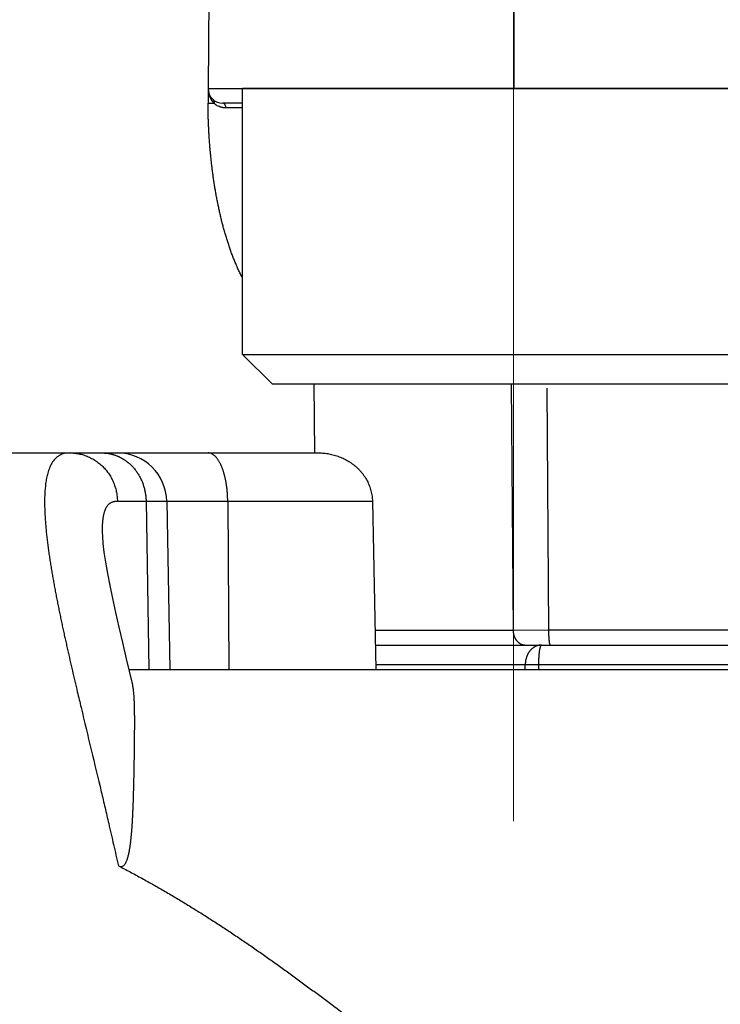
# Model space of a CAD drawing. Header units: millimetres. Extents: x 0 to 1071, y 0 to 742.
# Tile 93 of 131: x 361 to 368, y 392 to 402. Entities that reach past the tile are written whole.
import ezdxf

# ---------------------------------------------------------------- set-up
doc = ezdxf.new("R2010")
doc.units = ezdxf.units.MM
doc.header["$LTSCALE"] = 0.454724
doc.linetypes.add('CENTER', pattern=[50.8, 31.75, -6.35, 6.35, -6.35])
doc.layers.add('NoLayerName_001', color=7, linetype='Continuous')
doc.styles.get("Standard").update_dxf_attribs({"font": 'txt', "bigfont": 'extfont2'})
doc.dimstyles.get("Standard").update_dxf_attribs({"dimtxt": 2.5, "dimasz": 2.5, "dimexe": 1, "dimexo": 1, "dimtad": 1, "dimdec": 3, "dimzin": 0, "dimdsep": 46, "dimtxsty": 'Standard', "dimcen": 2.5, "dimadec": 3, "dimazin": 0, "dimtfac": 0.75, "dimtdec": 3, "dimtmove": 0, "dimatfit": 3, "dimfxl": 1, "dimarcsym": 0})

# ---------------------------------------------------------------- blocks, each defined once
blk = doc.blocks.new('_OPEN30')
at = {"color": 0, "linetype": 'ByBlock', "lineweight": -2}
for p, q in [((-1, 0.267949), (0, 0)), ((0, 0), (-1, -0.267949)), ((0, 0), (-1, 0))]:
    blk.add_line(p, q, dxfattribs=at)
blk = doc.blocks.new('*D98')
at = {"layer": 'Defpoints', "color": 0}
for p in [(298, 427.8308), (475, 422.9), (298, 319.3002)]:
    blk.add_point(p, dxfattribs=at)
at = {"layer": 'NoLayerName_001', "color": 0, "linetype": 'Continuous', "lineweight": 13}
for p, q in [((298, 425.3308), (298, 316.8002)), ((475, 420.4), (475, 316.8002)), ((471.25, 319.3002), (301.75, 319.3002))]:
    blk.add_line(p, q, dxfattribs=at)
at = {"layer": 'NoLayerName_001', "color": 0, "lineweight": 13, "xscale": 3.75, "yscale": 3.75, "zscale": 3.75, "rotation": 180}
blk.add_blockref('_OPEN30', (298, 319.3002), dxfattribs=at)
at = {"layer": 'NoLayerName_001', "color": 0, "lineweight": 13, "xscale": 3.75, "yscale": 3.75, "zscale": 3.75}
blk.add_blockref('_OPEN30', (475, 319.3002), dxfattribs=at)
at = {"layer": 'NoLayerName_001', "color": 0, "lineweight": 13, "insert": (386.5, 326.1752), "char_height": 8.75, "attachment_point": 5}
blk.add_mtext('\\W0.8000;177', dxfattribs=at)

msp = doc.modelspace()

# ---------------------------------------------------------------- linework, layer by layer
at = {"layer": 'NoLayerName_001', "color": 4, "linetype": 'CENTER', "lineweight": 13}
msp.add_line((366.1, 408.5), (366.1, 393.5), dxfattribs=at)
at = {"layer": 'NoLayerName_001', "color": 60, "linetype": 'Continuous', "lineweight": 25}
for p, q in [((366.1006, 406), (366.1006, 401.5)), ((363.038, 405.8513), (363.0001, 401.5)), ((363.0001, 401.5), (369.3427, 401.5)), ((363.0001, 401.5), (363.0001, 401.35)), ((363.0507, 401.3491), (363.0628, 401.349)), ((363.3506, 401.35), (363.1501, 401.35)), ((364.083, 397.7997), (364.0769, 398.5)), ((366.0756, 398.5), (366.0945, 395.9987)), ((366.4376, 398.4576), (366.4538, 395.9992)), ((357.5501, 397.8), (364.1189, 397.8)), ((362.0805, 397.3087), (364.6677, 397.3087)), ((362.3709, 397.3087), (362.3976, 395.6)), ((362.5809, 397.3087), (362.6107, 395.6)), ((363.1993, 397.3087), (363.2112, 395.6)), ((364.6677, 397.3087), (364.7002, 395.6)), ((361.9257, 396.9942), (361.9257, 396.9936)), ((366.0945, 395.9987), (364.6926, 395.9987)), ((366.4538, 395.9992), (366.0945, 395.9987)), ((369.1834, 395.9992), (366.4538, 395.9992)), ((364.6955, 395.85), (388.0001, 395.85)), ((362.1707, 395.711), (362.2315, 395.4608)), ((362.1976, 395.6), (369.9994, 395.6)), ((370.1882, 395.65), (364.6993, 395.65)), ((366.2177, 395.6), (366.2177, 395.65)), ((366.3554, 395.6), (366.3553, 395.6502))]:
    msp.add_line(p, q, dxfattribs=at)
at = {"layer": 'NoLayerName_001', "color": 4, "linetype": 'Continuous', "lineweight": 25}
for p, q in [((368.8506, 401.5), (363.3506, 401.5)), ((363.3506, 398.8), (363.3506, 401.5)), ((363.6506, 398.5), (363.3506, 398.8)), ((363.3506, 398.8), (368.8506, 398.8)), ((363.6506, 398.5), (368.5506, 398.5))]:
    msp.add_line(p, q, dxfattribs=at)
at = {"layer": 'NoLayerName_001', "color": 60, "linetype": 'Continuous', "lineweight": 25}
msp.add_lwpolyline([(361.9257, 396.9943), (361.9274, 396.9525), (361.9334, 396.8797), (361.9441, 396.7919), (361.9595, 396.6905), (361.9793, 396.5774), (362.0031, 396.4537), (362.0306, 396.3207), (362.0615, 396.1792), (362.0953, 396.0302), (362.1318, 395.874), (362.1707, 395.711)], dxfattribs=at)
for centre, radius, start, end in [((363.2196, 401.5), 0.2195, 180.00048, 184.9955), ((363.1501, 401.5), 0.15, 180, 270), ((363.218, 401.4999), 0.2179, 184.99278, 193.9464), ((363.2139, 401.4989), 0.2138, 193.9563, 200.67898), ((363.2079, 401.4965), 0.2073, 200.66485, 211.49989), ((364.5336, 401.3502), 1.5335, 180.0078, 180.16462), ((363.1876, 401.4848), 0.1845, 227.41925, 231.82214), ((363.1845, 401.4806), 0.1792, 231.77304, 244.88259), ((363.2158, 305.4603), 95.8416, 89.919441, 90.02026), ((362.0809, 397.3), 0.5, 1.00001, 90.00025)]:
    msp.add_arc(centre, radius, start, end, dxfattribs=at)
for points, knots in [([(363.0628, 401.349), (363.0622, 401.3496), (363.061, 401.3507), (363.0592, 401.3525), (363.0574, 401.3543), (363.0557, 401.3561), (363.054, 401.358), (363.0523, 401.3599), (363.0506, 401.3618), (363.0489, 401.3637), (363.0473, 401.3656), (363.0457, 401.3676), (363.0441, 401.3696), (363.0426, 401.3716), (363.0411, 401.3736), (363.0396, 401.3756), (363.0381, 401.3777), (363.0367, 401.3798), (363.0352, 401.3819), (363.0339, 401.384), (363.0325, 401.3861), (363.0316, 401.3875), (363.0312, 401.3882)], [0, 0, 0, 0, 0.00252508, 0.00505019, 0.00757556, 0.01010141, 0.01262797, 0.0151554, 0.01768365, 0.02021262, 0.02274216, 0.02527213, 0.02780241, 0.03033283, 0.03286325, 0.0353935, 0.03792343, 0.04045288, 0.04298167, 0.04550964, 0.0480366, 0.05056238, 0.05056238, 0.05056238, 0.05056238]), ([(363.0628, 401.349), (363.0629, 401.3497), (363.0632, 401.351), (363.0635, 401.353), (363.0637, 401.3551), (363.0638, 401.3571), (363.0638, 401.3592), (363.0637, 401.3612), (363.0636, 401.3633), (363.0633, 401.3653), (363.0629, 401.3673), (363.0625, 401.3693), (363.0619, 401.3713), (363.0612, 401.3733), (363.0603, 401.3752), (363.0594, 401.377), (363.0584, 401.3788), (363.0573, 401.3805), (363.0561, 401.3822), (363.0548, 401.3838), (363.0534, 401.3853), (363.0523, 401.3862), (363.0518, 401.3866)], [0, 0, 0, 0, 0.00203597, 0.004079, 0.00612704, 0.00817835, 0.01023159, 0.01228583, 0.01434063, 0.01639609, 0.0184529, 0.02051239, 0.02257645, 0.02464491, 0.0267154, 0.02878555, 0.03085312, 0.03291615, 0.03497308, 0.03702282, 0.03906492, 0.04109969, 0.04109969, 0.04109969, 0.04109969]), ([(363.0487, 400.6334), (363.0467, 400.6482), (363.0428, 400.6779), (363.0374, 400.7225), (363.0323, 400.7671), (363.0276, 400.8118), (363.0233, 400.8565), (363.0194, 400.9013), (363.0158, 400.9461), (363.0125, 400.9909), (363.0097, 401.0357), (363.0072, 401.0806), (363.005, 401.1254), (363.0032, 401.1703), (363.0018, 401.2152), (363.0008, 401.2602), (363.0002, 401.3051), (363.0001, 401.335), (363.0001, 401.35)], [0, 0, 0, 0, 0.0449276, 0.0898546, 0.1347806, 0.1797057, 0.2246304, 0.2695552, 0.3144803, 0.359406, 0.4043327, 0.4492603, 0.4941883, 0.5391159, 0.5840421, 0.6289665, 0.6738887, 0.7188088, 0.7188088, 0.7188088, 0.7188088]), ([(363.0001, 401.35), (363.0005, 401.35), (363.0013, 401.3499), (363.0024, 401.3499), (363.0034, 401.3497), (363.0045, 401.3496), (363.0056, 401.3496), (363.0068, 401.3496), (363.0079, 401.3496), (363.0091, 401.3496), (363.0106, 401.3496), (363.0121, 401.3495), (363.0135, 401.3495), (363.0147, 401.3495), (363.0158, 401.3495), (363.0222, 401.3494), (363.0308, 401.3493), (363.042, 401.3492), (363.0477, 401.3491), (363.0507, 401.3491)], [0, 0, 0, 0, 0.00121097, 0.00237312, 0.0033588, 0.00441875, 0.00555736, 0.00673161, 0.00789726, 0.00903796, 0.01016061, 0.01238131, 0.01349368, 0.01461207, 0.01573523, 0.01686185, 0.0337396, 0.04161287, 0.05061245, 0.05061245, 0.05061245, 0.05061245]), ([(363.1819, 401.3018), (363.1807, 401.3019), (363.1781, 401.3019), (363.1744, 401.302), (363.1706, 401.3022), (363.1668, 401.3025), (363.163, 401.3029), (363.1593, 401.3034), (363.1555, 401.3039), (363.1518, 401.3045), (363.148, 401.3052), (363.1443, 401.306), (363.1406, 401.3069), (363.1369, 401.3079), (363.1333, 401.3089), (363.1296, 401.31), (363.126, 401.3112), (363.1224, 401.3125), (363.1189, 401.3138), (363.1154, 401.3153), (363.1119, 401.3167), (363.1096, 401.3178), (363.1084, 401.3183)], [0, 0, 0, 0, 0.00378265, 0.00756545, 0.01134926, 0.01513493, 0.01892337, 0.02271541, 0.02651106, 0.03030979, 0.03411101, 0.03791414, 0.04171853, 0.04552355, 0.04932851, 0.05313275, 0.05693557, 0.06073628, 0.0645342, 0.06832863, 0.07211891, 0.07590438, 0.07590438, 0.07590438, 0.07590438]), ([(363.1819, 401.3018), (363.1819, 401.3025), (363.1819, 401.3039), (363.1817, 401.306), (363.1815, 401.3081), (363.1813, 401.3102), (363.181, 401.3123), (363.1806, 401.3144), (363.1802, 401.3164), (363.1797, 401.3185), (363.1791, 401.3205), (363.1785, 401.3225), (363.1779, 401.3245), (363.1771, 401.3265), (363.1763, 401.3284), (363.1754, 401.3303), (363.1745, 401.3322), (363.1734, 401.334), (363.1723, 401.3358), (363.1711, 401.3376), (363.1699, 401.3392), (363.1685, 401.3409), (363.167, 401.3424), (363.1655, 401.3438), (363.1638, 401.3451), (363.1621, 401.3463), (363.1602, 401.3474), (363.1583, 401.3483), (363.1563, 401.349), (363.1543, 401.3496), (363.1522, 401.3499), (363.1508, 401.35), (363.1501, 401.35)], [0, 0, 0, 0, 0.00209589, 0.00419358, 0.00629269, 0.00839291, 0.01049399, 0.01259572, 0.014698, 0.01680079, 0.01890414, 0.02100795, 0.02311154, 0.0252144, 0.02731639, 0.02941777, 0.03151925, 0.03362202, 0.03572774, 0.03783777, 0.0399496, 0.04206051, 0.04416941, 0.04627716, 0.04838677, 0.05050365, 0.05263284, 0.05476774, 0.05689947, 0.05902158, 0.06113098, 0.06322884, 0.06322884, 0.06322884, 0.06322884]), ([(363.3506, 399.5744), (363.3463, 399.5827), (363.335, 399.6042), (363.3177, 399.6395), (363.2987, 399.6803), (363.2807, 399.7214), (363.2635, 399.763), (363.2471, 399.8048), (363.2314, 399.847), (363.2165, 399.8893), (363.2023, 399.932), (363.1887, 399.9748), (363.1757, 400.0179), (363.1634, 400.0611), (363.1516, 400.1045), (363.1404, 400.148), (363.1297, 400.1916), (363.1195, 400.2354), (363.1099, 400.2793), (363.1007, 400.3232), (363.092, 400.3673), (363.0837, 400.4115), (363.0758, 400.4557), (363.0684, 400.5), (363.0614, 400.5444), (363.0548, 400.5888), (363.0507, 400.6185), (363.0487, 400.6334)], [0, 0, 0, 0, 0.027955, 0.072912, 0.117869, 0.162825, 0.207777, 0.252721, 0.297662, 0.342604, 0.387548, 0.432494, 0.477441, 0.522386, 0.567324, 0.612259, 0.657191, 0.702123, 0.747054, 0.791986, 0.836918, 0.881849, 0.926777, 0.971705, 1.016633, 1.06156, 1.106488, 1.106488, 1.106488, 1.106488]), ([(361.5995, 397.8), (361.5812, 397.798), (361.544, 397.7973), (361.4914, 397.7771), (361.4475, 397.7427), (361.4144, 397.6981), (361.3904, 397.6484), (361.3731, 397.5961), (361.3606, 397.5425), (361.3519, 397.4881), (361.3463, 397.4332), (361.343, 397.3783), (361.3415, 397.3232), (361.3417, 397.2682), (361.3432, 397.2132), (361.3458, 397.1583), (361.3493, 397.1034), (361.3538, 397.0486), (361.359, 396.9938), (361.3649, 396.9392), (361.3714, 396.8845), (361.3784, 396.83), (361.386, 396.7755), (361.3941, 396.7211), (361.4026, 396.6668), (361.4115, 396.6125), (361.4207, 396.5583), (361.4303, 396.5042), (361.4401, 396.4501), (361.4503, 396.396), (361.4606, 396.342), (361.4712, 396.288), (361.482, 396.2341), (361.493, 396.1802), (361.5042, 396.1264), (361.5156, 396.0726), (361.5271, 396.0188), (361.5387, 395.9651), (361.5506, 395.9114), (361.5625, 395.8577), (361.5705, 395.8219), (361.5745, 395.804)], [0, 0, 0, 0, 0.055435, 0.110656, 0.165609, 0.220607, 0.275615, 0.330621, 0.385624, 0.440673, 0.495788, 0.550866, 0.605884, 0.660882, 0.715879, 0.770874, 0.825871, 0.880872, 0.935877, 0.990879, 1.045875, 1.100869, 1.155863, 1.210856, 1.265849, 1.320841, 1.375833, 1.430825, 1.485817, 1.540809, 1.595801, 1.650791, 1.705782, 1.760773, 1.815765, 1.870757, 1.925751, 1.980745, 2.035739, 2.090734, 2.145728, 2.145728, 2.145728, 2.145728]), ([(361.5995, 397.8), (361.608, 397.7998), (361.6248, 397.7996), (361.6501, 397.7974), (361.6752, 397.7939), (361.7002, 397.7891), (361.7249, 397.7829), (361.7493, 397.7754), (361.7731, 397.7666), (361.7965, 397.7564), (361.8192, 397.7451), (361.8413, 397.7325), (361.8627, 397.7188), (361.8833, 397.704), (361.9032, 397.6881), (361.9221, 397.6712), (361.9402, 397.6534), (361.9573, 397.6346), (361.9734, 397.615), (361.9885, 397.5946), (362.0025, 397.5734), (362.0155, 397.5516), (362.0274, 397.5291), (362.0381, 397.506), (362.0476, 397.4825), (362.056, 397.4584), (362.0632, 397.434), (362.0691, 397.4093), (362.0739, 397.3844), (362.0774, 397.3592), (362.0798, 397.334), (362.0802, 397.3171), (362.0805, 397.3087)], [0, 0, 0, 0, 0.0252698, 0.0506065, 0.0759972, 0.1014273, 0.1268807, 0.1523417, 0.1777952, 0.2032289, 0.2286438, 0.2540472, 0.2794436, 0.3048352, 0.3302225, 0.3556047, 0.3809807, 0.4063516, 0.4317228, 0.4570985, 0.4824815, 0.5078733, 0.5332747, 0.5586864, 0.5841092, 0.6095398, 0.6349705, 0.6603913, 0.6857911, 0.711158, 0.73648, 0.7617454, 0.7617454, 0.7617454, 0.7617454]), ([(361.9243, 397.8), (361.9272, 397.8), (361.933, 397.8), (361.9417, 397.7996), (361.9504, 397.7992), (361.959, 397.7985), (361.9677, 397.7976), (361.9764, 397.7966), (361.985, 397.7953), (361.9936, 397.7939), (362.0022, 397.7923), (362.0108, 397.7905), (362.0193, 397.7885), (362.0278, 397.7863), (362.0362, 397.784), (362.0446, 397.7815), (362.0529, 397.7788), (362.0611, 397.7759), (362.0693, 397.7729), (362.0774, 397.7697), (362.0855, 397.7663), (362.0908, 397.7639), (362.0934, 397.7628)], [0, 0, 0, 0, 0.0086967, 0.0173936, 0.0260931, 0.0347973, 0.0435087, 0.0522286, 0.0609566, 0.0696914, 0.0784316, 0.087176, 0.0959231, 0.1046714, 0.1134195, 0.1221658, 0.1309088, 0.139647, 0.1483787, 0.1571024, 0.1658167, 0.17452, 0.17452, 0.17452, 0.17452]), ([(363.0679, 397.7701), (363.0646, 397.7728), (363.0584, 397.7784), (363.0479, 397.7856), (363.0368, 397.7916), (363.0249, 397.7962), (363.0126, 397.7994), (363.0042, 397.7997), (363, 397.8)], [0, 0, 0, 0, 0.01261611, 0.02522125, 0.03785991, 0.05056597, 0.06323887, 0.07582134, 0.07582134, 0.07582134, 0.07582134]), ([(364.1189, 397.8), (364.1279, 397.7998), (364.146, 397.7997), (364.173, 397.7978), (364.2, 397.7948), (364.2268, 397.7905), (364.2535, 397.7851), (364.2798, 397.7784), (364.3059, 397.7705), (364.3315, 397.7615), (364.3567, 397.7512), (364.3813, 397.7397), (364.4054, 397.7271), (364.4288, 397.7133), (364.4516, 397.6984), (364.4735, 397.6824), (364.4946, 397.6653), (364.5148, 397.6471), (364.5341, 397.6279), (364.5523, 397.6077), (364.5694, 397.5865), (364.5854, 397.5645), (364.6001, 397.5415), (364.6135, 397.5178), (364.6255, 397.4933), (364.6361, 397.4682), (364.6453, 397.4424), (364.6529, 397.4162), (364.659, 397.3896), (364.6636, 397.3628), (364.6667, 397.3358), (364.6672, 397.3177), (364.6677, 397.3087)], [0, 0, 0, 0, 0.0270475, 0.0541453, 0.0812818, 0.1084461, 0.1356282, 0.1628195, 0.1900132, 0.2172051, 0.244392, 0.2715713, 0.2987418, 0.3259038, 0.3530599, 0.3802156, 0.4073792, 0.4345588, 0.4617497, 0.4889461, 0.5161451, 0.5433474, 0.5705581, 0.5977873, 0.6250501, 0.6523464, 0.6796561, 0.7069569, 0.7342265, 0.761444, 0.7885911, 0.8156535, 0.8156535, 0.8156535, 0.8156535]), ([(362.0934, 397.7628), (362.099, 397.7601), (362.1103, 397.7548), (362.1267, 397.7459), (362.1428, 397.7363), (362.1584, 397.726), (362.1736, 397.715), (362.1883, 397.7034), (362.2026, 397.6913), (362.2163, 397.6785), (362.2295, 397.6653), (362.2421, 397.6515), (362.2542, 397.6372), (362.2658, 397.6225), (362.2767, 397.6074), (362.2871, 397.5918), (362.2969, 397.5759), (362.3061, 397.5597), (362.3148, 397.5431), (362.3228, 397.5262), (362.3302, 397.509), (362.337, 397.4916), (362.3432, 397.474), (362.3487, 397.4561), (362.3537, 397.4381), (362.358, 397.4199), (362.3618, 397.4016), (362.3649, 397.3831), (362.3673, 397.3646), (362.3692, 397.346), (362.3705, 397.3274), (362.3707, 397.3149), (362.3709, 397.3087)], [0, 0, 0, 0, 0.0186464, 0.0373204, 0.0560187, 0.0747362, 0.0934661, 0.1122005, 0.1309304, 0.1496474, 0.168353, 0.1870516, 0.2057462, 0.2244385, 0.2431292, 0.2618177, 0.2805027, 0.2991848, 0.3178668, 0.3365511, 0.3552392, 0.3739318, 0.392629, 0.4113304, 0.430035, 0.4487408, 0.467445, 0.4861443, 0.5048355, 0.5235146, 0.542178, 0.5608218, 0.5608218, 0.5608218, 0.5608218]), ([(363.1993, 397.3087), (363.1993, 397.3129), (363.1992, 397.3213), (363.1989, 397.3339), (363.1985, 397.3464), (363.198, 397.359), (363.1974, 397.3715), (363.1966, 397.3841), (363.1957, 397.3966), (363.1946, 397.4092), (363.1934, 397.4217), (363.1921, 397.4342), (363.1906, 397.4467), (363.189, 397.4592), (363.1873, 397.4716), (363.1854, 397.484), (363.1834, 397.4964), (363.1812, 397.5088), (363.1788, 397.5212), (363.1763, 397.5335), (363.1736, 397.5457), (363.1708, 397.558), (363.1678, 397.5702), (363.1646, 397.5823), (363.1612, 397.5944), (363.1576, 397.6065), (363.1537, 397.6184), (363.1497, 397.6303), (363.1454, 397.6421), (363.1409, 397.6539), (363.1361, 397.6655), (363.131, 397.677), (363.1256, 397.6884), (363.1199, 397.6996), (363.1138, 397.7106), (363.1074, 397.7214), (363.1005, 397.7319), (363.0932, 397.7422), (363.0854, 397.752), (363.077, 397.7615), (363.0709, 397.7672), (363.0679, 397.7701)], [0, 0, 0, 0, 0.0125617, 0.0251279, 0.0376979, 0.0502708, 0.0628458, 0.0754223, 0.0879996, 0.1005773, 0.1131547, 0.1257314, 0.1383072, 0.1508816, 0.1634545, 0.1760258, 0.1885953, 0.201163, 0.2137289, 0.226293, 0.2388557, 0.2514176, 0.2639796, 0.2765428, 0.2891082, 0.3016746, 0.3142409, 0.3268069, 0.339373, 0.3519406, 0.3645112, 0.377083, 0.3896537, 0.4022235, 0.4147954, 0.4273753, 0.4399617, 0.4525448, 0.4651248, 0.4777143, 0.4903305, 0.4903305, 0.4903305, 0.4903305]), ([(362.0805, 397.3087), (362.0772, 397.3086), (362.0706, 397.3086), (362.0607, 397.3076), (362.0508, 397.3062), (362.041, 397.304), (362.0314, 397.3011), (362.0221, 397.2976), (362.0132, 397.2932), (362.0048, 397.2881), (361.9968, 397.2822), (361.9894, 397.2756), (361.9826, 397.2685), (361.9764, 397.2609), (361.9707, 397.2528), (361.9655, 397.2444), (361.9609, 397.2357), (361.9566, 397.2268), (361.9528, 397.2177), (361.9494, 397.2085), (361.9463, 397.1991), (361.9436, 397.1897), (361.9411, 397.1801), (361.9389, 397.1705), (361.9369, 397.1609), (361.9351, 397.1512), (361.9336, 397.1415), (361.9322, 397.1318), (361.9309, 397.122), (361.9298, 397.1122), (361.9289, 397.1024), (361.9281, 397.0926), (361.9274, 397.0828), (361.9268, 397.073), (361.9263, 397.0632), (361.926, 397.0533), (361.9257, 397.0435), (361.9256, 397.0336), (361.9255, 397.0238), (361.9255, 397.0172), (361.9255, 397.0139)], [0, 0, 0, 0, 0.0098892, 0.019862, 0.0298736, 0.0398869, 0.0498742, 0.0598193, 0.0697202, 0.079592, 0.0894592, 0.0993323, 0.1092063, 0.1190668, 0.1289202, 0.1387782, 0.1486399, 0.1584942, 0.1683396, 0.1781837, 0.1880296, 0.1978758, 0.2077176, 0.2175555, 0.2273927, 0.237231, 0.2470705, 0.2569102, 0.2667486, 0.2765865, 0.2864247, 0.2962642, 0.3061053, 0.3159482, 0.3257929, 0.3356389, 0.3454857, 0.3553325, 0.3651783, 0.3750221, 0.3750221, 0.3750221, 0.3750221]), ([(361.9255, 397.0139), (361.9255, 397.0107), (361.9256, 397.0041), (361.9257, 396.9975), (361.9257, 396.9943)], [0, 0, 0, 0, 0.00984035, 0.0196758, 0.0196758, 0.0196758, 0.0196758]), ([(366.0945, 395.9987), (366.0946, 395.9963), (366.0946, 395.9916), (366.0951, 395.9844), (366.0959, 395.9773), (366.0969, 395.9702), (366.0983, 395.9632), (366.0999, 395.9562), (366.1018, 395.9493), (366.104, 395.9425), (366.1065, 395.9358), (366.1093, 395.9292), (366.1123, 395.9227), (366.1157, 395.9164), (366.1193, 395.9102), (366.1232, 395.9042), (366.1274, 395.8984), (366.1319, 395.8928), (366.1367, 395.8875), (366.1418, 395.8824), (366.1471, 395.8776), (366.1527, 395.8731), (366.1585, 395.8689), (366.1646, 395.8651), (366.1709, 395.8617), (366.1774, 395.8586), (366.1842, 395.856), (366.191, 395.8539), (366.198, 395.8522), (366.2051, 395.8509), (366.2122, 395.8501), (366.217, 395.8501), (366.2194, 395.85)], [0, 0, 0, 0, 0.0071276, 0.0142669, 0.0214153, 0.0285705, 0.0357304, 0.0428934, 0.0500581, 0.0572236, 0.0643896, 0.0715544, 0.0787165, 0.0858752, 0.093031, 0.1001852, 0.1073404, 0.1145006, 0.1216685, 0.1288401, 0.1360117, 0.1431817, 0.1503506, 0.1575214, 0.1647002, 0.1718937, 0.1790975, 0.1863022, 0.1934989, 0.2006798, 0.2078387, 0.2149719, 0.2149719, 0.2149719, 0.2149719]), ([(366.4538, 395.9992), (366.4538, 395.9979), (366.4538, 395.9954), (366.4538, 395.9916), (366.4538, 395.9878), (366.4538, 395.984), (366.4539, 395.9802), (366.454, 395.9764), (366.454, 395.9726), (366.4541, 395.9688), (366.4542, 395.965), (366.4543, 395.9612), (366.4545, 395.9574), (366.4546, 395.9536), (366.4547, 395.9498), (366.4549, 395.946), (366.4551, 395.9422), (366.4553, 395.9384), (366.4555, 395.9346), (366.4557, 395.9308), (366.4559, 395.9271), (366.4562, 395.9233), (366.4564, 395.9195), (366.4567, 395.9157), (366.457, 395.9119), (366.4573, 395.9081), (366.4577, 395.9043), (366.4581, 395.9005), (366.4584, 395.8968), (366.4589, 395.893), (366.4593, 395.8892), (366.4598, 395.8855), (366.4603, 395.8817), (366.4609, 395.878), (366.4615, 395.8742), (366.4622, 395.8704), (366.463, 395.8667), (366.4639, 395.863), (366.4648, 395.8594), (366.4656, 395.8571), (366.466, 395.8559)], [0, 0, 0, 0, 0.0037988, 0.0075972, 0.0113955, 0.0151935, 0.0189915, 0.0227896, 0.0265878, 0.0303862, 0.0341849, 0.037984, 0.0417837, 0.045584, 0.049385, 0.0531868, 0.0569896, 0.0607934, 0.0645978, 0.0684025, 0.072207, 0.0760111, 0.0798142, 0.0836161, 0.0874163, 0.0912147, 0.0950108, 0.0988043, 0.1025951, 0.1063827, 0.1101684, 0.1139567, 0.117753, 0.1215629, 0.1253924, 0.1292347, 0.1330573, 0.1368252, 0.1405106, 0.1442292, 0.1442292, 0.1442292, 0.1442292]), ([(361.5745, 395.804), (361.5827, 395.7683), (361.5988, 395.6968), (361.6235, 395.5896), (361.6485, 395.4825), (361.6779, 395.3576), (361.7669, 394.9831), (361.8619, 394.5912), (361.9545, 394.1987), (361.9879, 394.0559), (362.0169, 393.9309), (362.0415, 393.8237), (362.0659, 393.7165), (362.082, 393.6449), (362.09, 393.6092)], [0, 0, 0, 0, 0.109987, 0.21997, 0.32995, 0.439929, 0.604897, 1.484733, 1.649704, 1.814675, 1.924655, 2.034635, 2.144615, 2.254595, 2.254595, 2.254595, 2.254595]), ([(366.3411, 395.8433), (366.3385, 395.8424), (366.3333, 395.8407), (366.3258, 395.8375), (366.3185, 395.834), (366.3113, 395.8301), (366.3043, 395.8258), (366.2975, 395.8211), (366.291, 395.8162), (366.2848, 395.8109), (366.2788, 395.8053), (366.2731, 395.7995), (366.2677, 395.7934), (366.2626, 395.787), (366.2577, 395.7805), (366.2531, 395.7737), (366.2488, 395.7668), (366.2448, 395.7597), (366.241, 395.7525), (366.2376, 395.7451), (366.2344, 395.7376), (366.2315, 395.7299), (366.2289, 395.7222), (366.2265, 395.7144), (366.2244, 395.7065), (366.2226, 395.6986), (366.2211, 395.6905), (366.2198, 395.6825), (366.2189, 395.6744), (366.2182, 395.6663), (366.2177, 395.6581), (366.2177, 395.6527), (366.2177, 395.65)], [0, 0, 0, 0, 0.0081339, 0.0162857, 0.0244532, 0.0326326, 0.0408189, 0.0490059, 0.0571871, 0.0653578, 0.0735219, 0.0816832, 0.0898441, 0.0980052, 0.1061658, 0.1143241, 0.1224776, 0.1306276, 0.1387769, 0.1469277, 0.155081, 0.1632375, 0.1713968, 0.179558, 0.18772, 0.1958815, 0.2040411, 0.2121977, 0.2203498, 0.228496, 0.2366348, 0.244765, 0.244765, 0.244765, 0.244765]), ([(366.3835, 395.85), (366.3825, 395.85), (366.3806, 395.85), (366.3777, 395.8499), (366.3749, 395.8497), (366.372, 395.8495), (366.3691, 395.8492), (366.3663, 395.8489), (366.3634, 395.8485), (366.3606, 395.848), (366.3578, 395.8475), (366.3549, 395.8469), (366.3521, 395.8463), (366.3493, 395.8456), (366.3466, 395.8449), (366.3438, 395.8441), (366.342, 395.8435), (366.3411, 395.8433)], [0, 0, 0, 0, 0.00286368, 0.00573093, 0.00860136, 0.01147452, 0.01434994, 0.01722708, 0.02010539, 0.02298428, 0.02586312, 0.02874126, 0.03161803, 0.03449273, 0.03736464, 0.04023305, 0.04309721, 0.04309721, 0.04309721, 0.04309721]), ([(366.3553, 395.6502), (366.3553, 395.6521), (366.3553, 395.656), (366.3554, 395.6619), (366.3554, 395.6678), (366.3555, 395.6736), (366.3556, 395.6795), (366.3558, 395.6853), (366.3559, 395.6912), (366.3561, 395.6971), (366.3563, 395.7029), (366.3566, 395.7088), (366.3569, 395.7146), (366.3571, 395.7205), (366.3575, 395.7263), (366.3578, 395.7322), (366.3582, 395.738), (366.3586, 395.7438), (366.359, 395.7496), (366.3595, 395.7555), (366.3601, 395.7613), (366.3606, 395.7671), (366.3612, 395.773), (366.3619, 395.7788), (366.3626, 395.7847), (366.3634, 395.7905), (366.3643, 395.7964), (366.3652, 395.8022), (366.3662, 395.808), (366.3673, 395.8138), (366.3686, 395.8196), (366.3699, 395.8252), (366.3715, 395.8308), (366.3731, 395.8364), (366.3753, 395.8418), (366.378, 395.8473), (366.3818, 395.849), (366.3835, 395.85)], [0, 0, 0, 0, 0.0058612, 0.0117241, 0.0175882, 0.0234529, 0.029318, 0.0351828, 0.041047, 0.0469102, 0.0527718, 0.0586315, 0.0644888, 0.0703433, 0.0761946, 0.0820425, 0.087888, 0.0937329, 0.0995785, 0.1054267, 0.111279, 0.1171373, 0.1230033, 0.1288791, 0.1347665, 0.1406678, 0.1465835, 0.1525052, 0.1584211, 0.1643204, 0.1701931, 0.1760303, 0.181825, 0.1875721, 0.193341, 0.1994498, 0.2052819, 0.2052819, 0.2052819, 0.2052819]), ([(366.466, 395.8559), (366.4666, 395.8547), (366.4674, 395.852), (366.4698, 395.8508), (366.4708, 395.85)], [0, 0, 0, 0, 0.004049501, 0.007812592, 0.007812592, 0.007812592, 0.007812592]), ([(362.2383, 395.4281), (362.2373, 395.4336), (362.2354, 395.4445), (362.2328, 395.4554), (362.2315, 395.4608)], [0, 0, 0, 0, 0.01671651, 0.03342674, 0.03342674, 0.03342674, 0.03342674]), ([(362.2394, 394.1923), (362.2399, 394.2034), (362.2408, 394.2257), (362.242, 394.2591), (362.2431, 394.2925), (362.2441, 394.3259), (362.2451, 394.3593), (362.2462, 394.3983), (362.2473, 394.4428), (362.2484, 394.493), (362.2496, 394.5487), (362.2508, 394.6155), (362.252, 394.6879), (362.2531, 394.7603), (362.254, 394.8272), (362.2546, 394.8884), (362.255, 394.9386), (362.2553, 394.9775), (362.2555, 395.011), (362.2556, 395.0444), (362.2556, 395.0778), (362.2555, 395.1057), (362.2554, 395.128), (362.2553, 395.1447), (362.2551, 395.1614), (362.2549, 395.1781), (362.2546, 395.1948), (362.2543, 395.2115), (362.2539, 395.2282), (362.2534, 395.245), (362.2528, 395.2617), (362.2521, 395.2783), (362.2513, 395.295), (362.2504, 395.3117), (362.2493, 395.3284), (362.2481, 395.3451), (362.2467, 395.3617), (362.2451, 395.3784), (362.2432, 395.395), (362.241, 395.4116), (362.2392, 395.4226), (362.2383, 395.4281)], [0, 0, 0, 0, 0.033424, 0.066848, 0.100272, 0.133695, 0.167119, 0.200542, 0.250677, 0.300812, 0.350948, 0.417796, 0.501357, 0.568205, 0.635051, 0.701895, 0.752027, 0.785449, 0.818872, 0.852296, 0.885724, 0.919155, 0.935871, 0.952588, 0.969304, 0.98602, 1.002735, 1.019449, 1.036162, 1.052873, 1.069584, 1.086294, 1.103003, 1.119713, 1.136422, 1.153134, 1.169848, 1.186567, 1.203296, 1.220029, 1.236755, 1.236755, 1.236755, 1.236755]), ([(362.09, 393.6092), (362.0952, 393.6072), (362.1053, 393.6019), (362.1226, 393.6015), (362.1386, 393.6078), (362.1517, 393.6189), (362.1616, 393.6327), (362.1693, 393.6476), (362.1761, 393.6629), (362.1818, 393.6786), (362.1867, 393.6946), (362.1911, 393.7107), (362.1949, 393.727), (362.1985, 393.7433), (362.2017, 393.7597), (362.2046, 393.7762), (362.2073, 393.7927), (362.2097, 393.8092), (362.212, 393.8258), (362.2142, 393.8423), (362.2162, 393.8589), (362.2181, 393.8755), (362.2198, 393.8922), (362.2215, 393.9088), (362.223, 393.9254), (362.2245, 393.9421), (362.2259, 393.9587), (362.2272, 393.9754), (362.2284, 393.9921), (362.2296, 394.0087), (362.2307, 394.0254), (362.2318, 394.0421), (362.2328, 394.0588), (362.2338, 394.0754), (362.2347, 394.0921), (362.2356, 394.1088), (362.2364, 394.1255), (362.2372, 394.1422), (362.238, 394.1589), (362.2387, 394.1756), (362.2392, 394.1867), (362.2394, 394.1923)], [0, 0, 0, 0, 0.016724, 0.0334591, 0.0502104, 0.0672933, 0.0841592, 0.1008427, 0.1175635, 0.1342815, 0.1510021, 0.1677161, 0.1844288, 0.2011413, 0.2178543, 0.2345669, 0.2512801, 0.2679943, 0.2847089, 0.3014223, 0.3181348, 0.3348469, 0.3515589, 0.3682708, 0.3849828, 0.4016949, 0.4184071, 0.4351192, 0.4518311, 0.468543, 0.4852549, 0.5019667, 0.5186786, 0.5353904, 0.5521023, 0.5688141, 0.585526, 0.6022378, 0.6189497, 0.6356617, 0.6523737, 0.6523737, 0.6523737, 0.6523737]), ([(362.09, 393.6092), (362.1299, 393.5882), (362.2099, 393.5467), (362.3287, 393.4821), (362.4468, 393.4163), (362.5641, 393.349), (362.6806, 393.2804), (362.7964, 393.2104), (362.9114, 393.1392), (363.0256, 393.0668), (363.1391, 392.9933), (363.2518, 392.9186), (363.3639, 392.843), (363.4752, 392.7664), (363.586, 392.6889), (363.6961, 392.6106), (363.8058, 392.5315), (363.915, 392.4518), (364.0238, 392.3717), (364.1324, 392.2911), (364.3851, 392.1024), (364.6368, 391.9123), (364.89, 391.7242), (364.9988, 391.644), (365.1079, 391.5642), (365.2175, 391.4851), (365.3277, 391.4067), (365.4385, 391.3292), (365.5499, 391.2527), (365.6621, 391.1773), (365.7751, 391.1031), (365.889, 391.0302), (366.0037, 390.9587), (366.1194, 390.8887), (366.2359, 390.8201), (366.3532, 390.7529), (366.4713, 390.6872), (366.5901, 390.6228), (366.7098, 390.5598), (366.83, 390.498), (366.9109, 390.4581), (366.9512, 390.438)], [0, 0, 0, 0, 0.135182, 0.270383, 0.405603, 0.540838, 0.676084, 0.811337, 0.946587, 1.081825, 1.217041, 1.352234, 1.487412, 1.622583, 1.757753, 1.892926, 2.028102, 2.163283, 2.298465, 2.433644, 2.568821, 3.244692, 3.379864, 3.515039, 3.650218, 3.785397, 3.920576, 4.055756, 4.190942, 4.326131, 4.461319, 4.596504, 4.731689, 4.866876, 5.002067, 5.137259, 5.27245, 5.407637, 5.542822, 5.678008, 5.813199, 5.813199, 5.813199, 5.813199])]:
    msp.add_open_spline(points, degree=3, knots=knots, dxfattribs=at)

# ---------------------------------------------------------------- dimensions: what is measured, and where the dimension line sits
at = {"layer": 'NoLayerName_001', "color": 3, "linetype": 'Continuous', "lineweight": 13}
dim = msp.add_linear_dim(base=(298, 319.3002), p1=(475, 422.9), p2=(298, 427.8308), angle=180, text='\\W0.8000;<>', dimstyle='Standard', override={"dimtxt": 8.75, "dimasz": 3.75, "dimexe": 2.5, "dimexo": 2.5, "dimgap": 2.5, "dimzin": 8, "dimblk": 'OPEN30', "dimclrd": 0, "dimclre": 0, "dimclrt": 0, "dimtp": 0, "dimtm": 0, "dimlwd": 13, "dimlwe": 13}, dxfattribs=at)
dim.commit()
dim.dimension.update_dxf_attribs({"geometry": '*D98', "text_midpoint": (386.5, 319.3002), "dimtype": 160})

doc.saveas('drawing.dxf')
